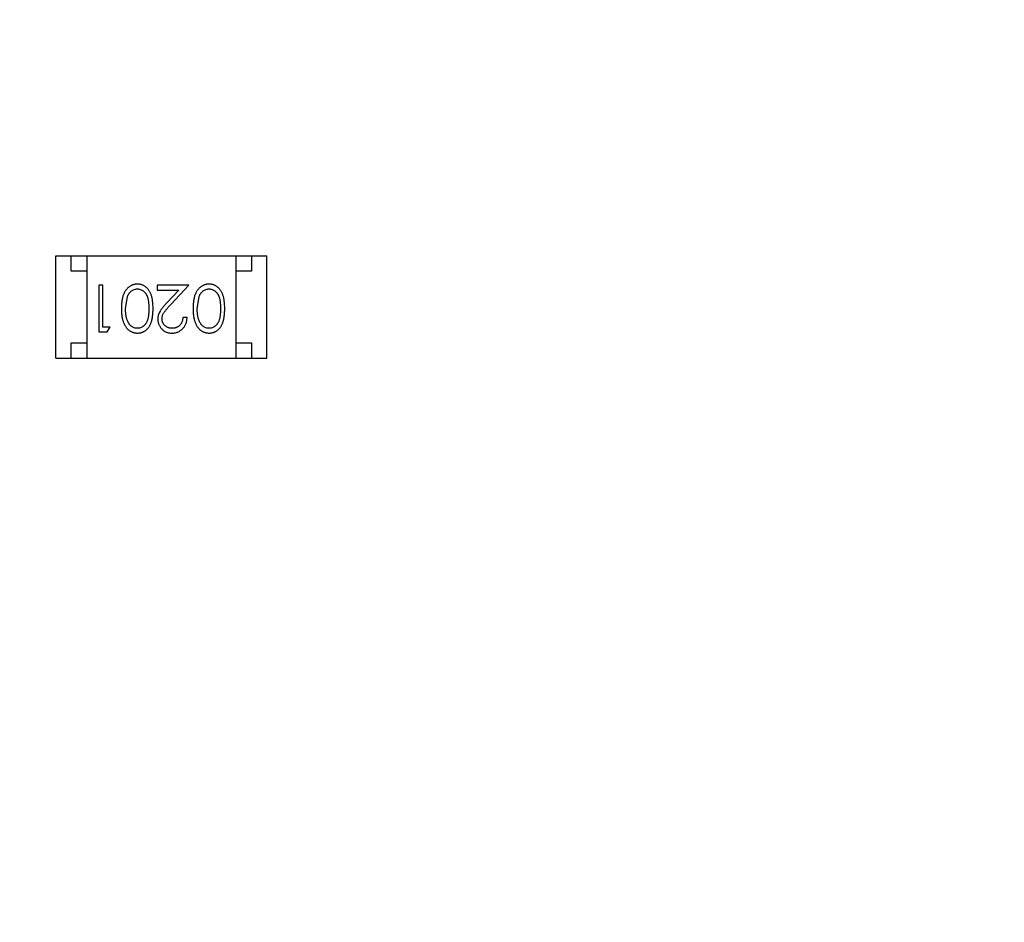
# Model space of a CAD drawing. Header units: inches. Extents: x 398 to 599, y 40 to 151.
# Tile 24 of 100: x 546.5 to 549.68, y 77.52 to 80.43. Entities that reach past the tile are written whole.
import ezdxf

# ---------------------------------------------------------------- set-up
doc = ezdxf.new("R2010")
doc.units = ezdxf.units.IN
doc.header["$LTSCALE"] = 1.21
doc.header["$MEASUREMENT"] = 0
doc.header["$PDMODE"] = 3
doc.header["$PDSIZE"] = 0.3125
doc.layers.get('0').update_dxf_attribs({"linetype": 'CONTINUOUS'})
doc.layers.get('Defpoints').update_dxf_attribs({"linetype": 'CONTINUOUS'})
doc.layers.add('DIM', color=3, linetype='CONTINUOUS')
doc.styles.get("Standard").update_dxf_attribs({"font": 'txt', "width": 0.8})
doc.dimstyles.get("Standard").update_dxf_attribs({"dimtxt": 0.15625, "dimasz": 0.1875, "dimexe": 0.125, "dimexo": 0.0625, "dimgap": 0.09, "dimtad": 0, "dimtih": 1, "dimtoh": 1, "dimzin": 4, "dimdsep": 46, "dimtxsty": 'Standard', "dimblk": '_FILLED', "dimblk1": '_FILLED', "dimblk2": '_FILLED', "dimcen": 0.09, "dimazin": 1, "dimtp": 0.01, "dimtm": 0.01, "dimtfac": 1, "dimtofl": 0, "dimtmove": 0, "dimatfit": 3, "dimldrblk": '_FILLED', "dimfxl": 1, "dimtolj": 1, "dimtzin": 4, "dimarcsym": 0})

# ---------------------------------------------------------------- blocks, each defined once
blk = doc.blocks.new('_FILLED')
at = {"color": 0, "linetype": 'ByBlock'}
blk.add_solid([(0, 0), (-1, 0.1667), (-1, -0.1667)], dxfattribs=at)
blk = doc.blocks.new('*D67')
at = {"layer": 'Defpoints', "color": 0}
for p in [(521.3768, 92.925), (527.3329, 92.925), (549.2812, 69.8553)]:
    blk.add_point(p, dxfattribs=at)
at = {"layer": 'DIM', "color": 0, "lineweight": -2}
for p, q in [((527.2704, 92.925), (521.2518, 92.925)), ((521.3768, 90.925), (521.3768, 84.5468)), ((521.3768, 71.8553), (521.3768, 78.2335)), ((549.2187, 69.8553), (521.2518, 69.8553))]:
    blk.add_line(p, q, dxfattribs=at)
at = {"layer": 'DIM', "color": 0, "lineweight": -2, "xscale": 2, "yscale": 2, "zscale": 2}
for p, rotation in [((521.3768, 92.925), 90), ((521.3768, 69.8553), 270)]:
    blk.add_blockref('_FILLED', p, dxfattribs=dict(at, rotation=rotation))
at = {"layer": 'DIM', "color": 0, "insert": (521.3768, 81.3902), "char_height": 2, "attachment_point": 5, "rotation": 90}
blk.add_mtext('\\A1;23.07', dxfattribs=at)
blk = doc.blocks.new('*D70')
at = {"layer": 'Defpoints', "color": 0}
for p in [(537.241, 87.005), (553.751, 68.4022), (537.241, 64.8591)]:
    blk.add_point(p, dxfattribs=at)
at = {"layer": 'DIM', "color": 0, "lineweight": -2}
for p, q in [((537.241, 86.9425), (537.241, 64.7341)), ((553.751, 68.3397), (553.751, 64.7341)), ((539.241, 64.8591), (542.7394, 64.8591)), ((551.751, 64.8591), (548.2527, 64.8591))]:
    blk.add_line(p, q, dxfattribs=at)
at = {"layer": 'DIM', "color": 0, "lineweight": -2, "xscale": 2, "yscale": 2, "zscale": 2, "rotation": 180}
blk.add_blockref('_FILLED', (537.241, 64.8591), dxfattribs=at)
at = {"layer": 'DIM', "color": 0, "lineweight": -2, "xscale": 2, "yscale": 2, "zscale": 2}
blk.add_blockref('_FILLED', (553.751, 64.8591), dxfattribs=at)
at = {"layer": 'DIM', "color": 0, "insert": (545.496, 64.8591), "char_height": 2, "attachment_point": 5}
blk.add_mtext('\\A1;16.51', dxfattribs=at)

msp = doc.modelspace()

# ---------------------------------------------------------------- linework, layer by layer
at = {"color": 7, "linetype": 'Continuous'}
for p, q in [((546.6211, 79.3389), (546.6211, 79.6689)), ((546.6211, 79.6689), (547.3011, 79.6689)), ((546.6711, 79.6189), (546.6711, 79.6689)), ((546.7211, 79.6689), (546.7211, 79.3389)), ((547.2011, 79.6689), (547.2011, 79.3389)), ((547.2511, 79.6689), (547.2511, 79.6189)), ((547.3011, 79.3389), (547.3011, 79.6689)), ((546.7211, 79.6189), (546.6711, 79.6189)), ((547.2511, 79.6189), (547.2011, 79.6189)), ((546.7593, 79.5737), (546.7593, 79.4237)), ((546.7727, 79.5737), (546.7593, 79.5737)), ((546.7727, 79.439), (546.7727, 79.5737)), ((546.9477, 79.5737), (546.9477, 79.5583)), ((547.0496, 79.5737), (546.9477, 79.5737)), ((546.9915, 79.5116), (547.0496, 79.5737)), ((546.8458, 79.4987), (546.8515, 79.5364)), ((546.9477, 79.5583), (547.0175, 79.5583)), ((547.0175, 79.5583), (546.98, 79.5182)), ((547.0766, 79.4987), (547.0823, 79.5364)), ((547.0439, 79.4698), (547.0304, 79.4698)), ((546.7958, 79.439), (546.7727, 79.439)), ((546.787, 79.4237), (546.7958, 79.439)), ((546.7593, 79.4237), (546.787, 79.4237)), ((546.6711, 79.3389), (546.6711, 79.3889)), ((546.6711, 79.3889), (546.7211, 79.3889)), ((547.2011, 79.3889), (547.2511, 79.3889)), ((547.2511, 79.3889), (547.2511, 79.3389)), ((546.6211, 79.3389), (547.3011, 79.3389))]:
    msp.add_line(p, q, dxfattribs=at)
for radius, start, end in [(23, 281.22586, 258.77532), (22.75, 294.44334, 241.13427)]:
    msp.add_arc((553.751, 92.925), radius, start, end, dxfattribs=at)
for points, knots in [([(546.8841, 79.5775), (546.8829, 79.5775), (546.8805, 79.5775), (546.877, 79.577), (546.8736, 79.5764), (546.8702, 79.5754), (546.867, 79.5742), (546.8638, 79.5728), (546.8607, 79.571), (546.8577, 79.569), (546.8548, 79.5668), (546.8521, 79.5642), (546.8495, 79.5615), (546.8471, 79.5584), (546.8448, 79.5551), (546.8427, 79.5516), (546.8408, 79.5478), (546.839, 79.5437), (546.8374, 79.5393), (546.8361, 79.5346), (546.8349, 79.5295), (546.834, 79.524), (546.8333, 79.5182), (546.8327, 79.512), (546.8324, 79.5055), (546.8324, 79.501), (546.8323, 79.4987)], [0, 0, 0, 0, 0.033824, 0.067298, 0.10028, 0.133019, 0.165736, 0.198792, 0.232372, 0.266409, 0.301016, 0.336196, 0.371972, 0.408574, 0.446394, 0.485225, 0.525372, 0.567224, 0.611081, 0.65775, 0.70702, 0.759235, 0.814484, 0.873227, 0.934937, 1, 1, 1, 1]), ([(546.9343, 79.4987), (546.9343, 79.5011), (546.9342, 79.5057), (546.9339, 79.5125), (546.9334, 79.5189), (546.9327, 79.5248), (546.9318, 79.5303), (546.9307, 79.5355), (546.9294, 79.5402), (546.9279, 79.5446), (546.9262, 79.5485), (546.9244, 79.5523), (546.9223, 79.5557), (546.9202, 79.5589), (546.9179, 79.5619), (546.9154, 79.5646), (546.9127, 79.5671), (546.9099, 79.5693), (546.907, 79.5712), (546.904, 79.5729), (546.9009, 79.5743), (546.8977, 79.5755), (546.8944, 79.5764), (546.8911, 79.577), (546.8876, 79.5775), (546.8853, 79.5775), (546.8841, 79.5775)], [0, 0, 0, 0, 0.068113, 0.132564, 0.193427, 0.250218, 0.303569, 0.353576, 0.400235, 0.443586, 0.484619, 0.524292, 0.56238, 0.599049, 0.63494, 0.669782, 0.704009, 0.737842, 0.771098, 0.803896, 0.836415, 0.868639, 0.900715, 0.933378, 0.966213, 1, 1, 1, 1]), ([(547.1149, 79.5775), (547.1137, 79.5775), (547.1113, 79.5775), (547.1078, 79.577), (547.1044, 79.5764), (547.101, 79.5754), (547.0978, 79.5742), (547.0946, 79.5728), (547.0915, 79.571), (547.0885, 79.569), (547.0856, 79.5668), (547.0828, 79.5642), (547.0802, 79.5615), (547.0778, 79.5584), (547.0756, 79.5551), (547.0735, 79.5516), (547.0716, 79.5478), (547.0698, 79.5437), (547.0682, 79.5393), (547.0669, 79.5346), (547.0657, 79.5295), (547.0647, 79.524), (547.064, 79.5182), (547.0635, 79.512), (547.0632, 79.5055), (547.0631, 79.501), (547.0631, 79.4987)], [0, 0, 0, 0, 0.033824, 0.067298, 0.10028, 0.133019, 0.165736, 0.198792, 0.232372, 0.266409, 0.301016, 0.336196, 0.371972, 0.408574, 0.446394, 0.485225, 0.525372, 0.567224, 0.611081, 0.65775, 0.70702, 0.759235, 0.814484, 0.873227, 0.934937, 1, 1, 1, 1]), ([(547.165, 79.4987), (547.165, 79.5011), (547.165, 79.5057), (547.1647, 79.5125), (547.1642, 79.5189), (547.1635, 79.5248), (547.1626, 79.5303), (547.1615, 79.5355), (547.1602, 79.5402), (547.1587, 79.5446), (547.157, 79.5485), (547.1551, 79.5523), (547.1531, 79.5557), (547.1509, 79.5589), (547.1486, 79.5619), (547.1462, 79.5646), (547.1435, 79.5671), (547.1407, 79.5693), (547.1378, 79.5712), (547.1348, 79.5729), (547.1317, 79.5743), (547.1285, 79.5755), (547.1252, 79.5764), (547.1219, 79.577), (547.1184, 79.5775), (547.1161, 79.5775), (547.1149, 79.5775)], [0, 0, 0, 0, 0.068113, 0.132564, 0.193427, 0.250218, 0.303569, 0.353576, 0.400235, 0.443586, 0.484619, 0.524292, 0.56238, 0.599049, 0.63494, 0.669782, 0.704009, 0.737842, 0.771098, 0.803896, 0.836415, 0.868639, 0.900715, 0.933378, 0.966213, 1, 1, 1, 1]), ([(546.8515, 79.5364), (546.8519, 79.5374), (546.8526, 79.5395), (546.854, 79.5424), (546.8554, 79.5451), (546.857, 79.5476), (546.8588, 79.55), (546.8606, 79.5521), (546.8626, 79.554), (546.8654, 79.5563), (546.8691, 79.5586), (546.8738, 79.5606), (546.8787, 79.5619), (546.882, 79.5621), (546.8837, 79.5621)], [0, 0, 0, 0, 0.075949, 0.148549, 0.218996, 0.286119, 0.351826, 0.416074, 0.478265, 0.540325, 0.660405, 0.774606, 0.887187, 1, 1, 1, 1]), ([(546.8837, 79.5621), (546.8853, 79.562), (546.8886, 79.5619), (546.8935, 79.5606), (546.8982, 79.5585), (546.902, 79.5561), (546.9048, 79.5538), (546.9069, 79.5519), (546.9088, 79.5497), (546.9106, 79.5474), (546.9122, 79.5449), (546.9137, 79.5422), (546.915, 79.5393), (546.9163, 79.5362), (546.9174, 79.5328), (546.9183, 79.529), (546.919, 79.5249), (546.9197, 79.5204), (546.9202, 79.5155), (546.9205, 79.5102), (546.9208, 79.5046), (546.9208, 79.5007), (546.9208, 79.4987)], [0, 0, 0, 0, 0.060034, 0.120278, 0.182348, 0.247919, 0.281641, 0.315701, 0.350322, 0.385703, 0.421819, 0.459196, 0.497866, 0.538301, 0.58121, 0.628183, 0.679403, 0.734699, 0.794074, 0.858416, 0.927049, 1, 1, 1, 1]), ([(547.0823, 79.5364), (547.0826, 79.5374), (547.0834, 79.5395), (547.0847, 79.5424), (547.0862, 79.5451), (547.0878, 79.5476), (547.0895, 79.55), (547.0914, 79.5521), (547.0934, 79.554), (547.0962, 79.5563), (547.0999, 79.5586), (547.1046, 79.5606), (547.1095, 79.5619), (547.1128, 79.5621), (547.1144, 79.5621)], [0, 0, 0, 0, 0.075949, 0.148549, 0.218996, 0.286119, 0.351826, 0.416074, 0.478265, 0.540325, 0.660405, 0.774606, 0.887187, 1, 1, 1, 1]), ([(547.1144, 79.5621), (547.1161, 79.562), (547.1194, 79.5619), (547.1243, 79.5606), (547.129, 79.5585), (547.1328, 79.5561), (547.1356, 79.5538), (547.1377, 79.5519), (547.1396, 79.5497), (547.1413, 79.5474), (547.143, 79.5449), (547.1444, 79.5422), (547.1458, 79.5393), (547.147, 79.5362), (547.1481, 79.5328), (547.1491, 79.529), (547.1498, 79.5249), (547.1505, 79.5204), (547.1509, 79.5155), (547.1513, 79.5102), (547.1516, 79.5046), (547.1516, 79.5007), (547.1516, 79.4987)], [0, 0, 0, 0, 0.060034, 0.120278, 0.182348, 0.247919, 0.281641, 0.315701, 0.350322, 0.385703, 0.421819, 0.459196, 0.497866, 0.538301, 0.58121, 0.628183, 0.679403, 0.734699, 0.794074, 0.858416, 0.927049, 1, 1, 1, 1]), ([(546.98, 79.5182), (546.9786, 79.5167), (546.9758, 79.5137), (546.9718, 79.5094), (546.9683, 79.5052), (546.9651, 79.5014), (546.9622, 79.4977), (546.9598, 79.4943), (546.9577, 79.4912), (546.9553, 79.4874), (546.953, 79.4826), (546.9511, 79.4767), (546.9499, 79.4706), (546.9497, 79.4665), (546.9496, 79.4644)], [0, 0, 0, 0, 0.09953, 0.192079, 0.277712, 0.357454, 0.429648, 0.495771, 0.555538, 0.608657, 0.707578, 0.804328, 0.901298, 1, 1, 1, 1]), ([(546.9631, 79.4656), (546.9632, 79.4672), (546.9633, 79.4705), (546.9643, 79.4753), (546.966, 79.4799), (546.968, 79.4837), (546.9701, 79.4868), (546.9719, 79.4895), (546.9743, 79.4925), (546.9769, 79.4957), (546.98, 79.4993), (546.9835, 79.5031), (546.9873, 79.5073), (546.9901, 79.5101), (546.9915, 79.5116)], [0, 0, 0, 0, 0.088014, 0.174976, 0.2638, 0.355443, 0.406413, 0.465519, 0.533076, 0.609353, 0.693899, 0.787171, 0.889197, 1, 1, 1, 1]), ([(546.8323, 79.4987), (546.8324, 79.4964), (546.8324, 79.4919), (546.8327, 79.4854), (546.8332, 79.4792), (546.834, 79.4733), (546.835, 79.4678), (546.8361, 79.4627), (546.8375, 79.458), (546.8391, 79.4535), (546.8409, 79.4495), (546.8428, 79.4456), (546.845, 79.4421), (546.8472, 79.4388), (546.8496, 79.4357), (546.8522, 79.433), (546.8549, 79.4304), (546.8578, 79.4282), (546.8608, 79.4262), (546.8639, 79.4245), (546.867, 79.423), (546.8703, 79.4219), (546.8736, 79.4209), (546.877, 79.4203), (546.8805, 79.4199), (546.8829, 79.4198), (546.8841, 79.4198)], [0, 0, 0, 0, 0.065278, 0.127205, 0.186168, 0.241675, 0.294115, 0.343609, 0.390387, 0.434463, 0.476646, 0.517002, 0.555936, 0.593716, 0.630057, 0.665601, 0.700745, 0.734917, 0.768681, 0.802087, 0.834849, 0.867433, 0.900138, 0.932806, 0.966212, 1, 1, 1, 1]), ([(546.8837, 79.4352), (546.882, 79.4353), (546.8787, 79.4355), (546.8739, 79.4367), (546.8692, 79.4388), (546.8655, 79.4412), (546.8626, 79.4435), (546.8606, 79.4455), (546.8586, 79.4477), (546.8568, 79.4502), (546.8551, 79.4529), (546.8536, 79.4558), (546.8521, 79.459), (546.8508, 79.4624), (546.8496, 79.4661), (546.8486, 79.47), (546.8478, 79.4742), (546.847, 79.4786), (546.8465, 79.4833), (546.846, 79.4882), (546.8459, 79.4933), (546.8458, 79.4969), (546.8458, 79.4987)], [0, 0, 0, 0, 0.059689, 0.119507, 0.181075, 0.246162, 0.279894, 0.314468, 0.350403, 0.387474, 0.426147, 0.466624, 0.508745, 0.553328, 0.600058, 0.649177, 0.700552, 0.754894, 0.811825, 0.871514, 0.934319, 1, 1, 1, 1]), ([(546.9208, 79.4987), (546.9208, 79.4967), (546.9208, 79.4927), (546.9205, 79.4871), (546.9202, 79.4818), (546.9197, 79.4769), (546.9191, 79.4724), (546.9182, 79.4682), (546.9173, 79.4645), (546.9162, 79.4611), (546.915, 79.458), (546.9136, 79.455), (546.9121, 79.4523), (546.9105, 79.4498), (546.9088, 79.4475), (546.9069, 79.4454), (546.9049, 79.4434), (546.902, 79.4412), (546.8982, 79.4388), (546.8935, 79.4367), (546.8886, 79.4355), (546.8853, 79.4353), (546.8837, 79.4352)], [0, 0, 0, 0, 0.073302, 0.142286, 0.206253, 0.266017, 0.321612, 0.372532, 0.419497, 0.462398, 0.502825, 0.541489, 0.579034, 0.615143, 0.650298, 0.684912, 0.718701, 0.752189, 0.817245, 0.879117, 0.939613, 1, 1, 1, 1]), ([(546.8841, 79.4198), (546.8853, 79.4198), (546.8876, 79.4199), (546.8911, 79.4203), (546.8945, 79.4209), (546.8977, 79.4219), (546.901, 79.423), (546.9041, 79.4245), (546.9071, 79.4262), (546.9101, 79.4282), (546.9129, 79.4304), (546.9155, 79.4328), (546.918, 79.4356), (546.9203, 79.4385), (546.9225, 79.4417), (546.9245, 79.4452), (546.9263, 79.4489), (546.928, 79.4528), (546.9295, 79.4571), (546.9308, 79.4618), (546.9319, 79.467), (546.9327, 79.4725), (546.9334, 79.4785), (546.9339, 79.4848), (546.9342, 79.4917), (546.9343, 79.4963), (546.9343, 79.4987)], [0, 0, 0, 0, 0.033742, 0.066533, 0.099153, 0.13154, 0.164087, 0.196563, 0.229707, 0.263315, 0.297504, 0.331686, 0.366482, 0.4021, 0.438958, 0.476748, 0.515985, 0.556589, 0.599519, 0.645765, 0.695487, 0.748721, 0.805687, 0.866754, 0.931405, 1, 1, 1, 1]), ([(546.995, 79.4198), (546.9966, 79.4199), (546.9999, 79.4199), (547.0048, 79.4206), (547.0094, 79.4217), (547.0138, 79.4232), (547.018, 79.4253), (547.022, 79.4277), (547.0259, 79.4305), (547.0294, 79.4338), (547.0327, 79.4374), (547.0356, 79.4413), (547.038, 79.4455), (547.04, 79.4499), (547.0417, 79.4545), (547.0428, 79.4594), (547.0436, 79.4645), (547.0438, 79.468), (547.0439, 79.4698)], [0, 0, 0, 0, 0.06445, 0.126725, 0.187421, 0.247417, 0.306749, 0.366595, 0.427749, 0.490235, 0.553031, 0.614805, 0.676505, 0.738096, 0.801021, 0.864897, 0.931209, 1, 1, 1, 1]), ([(547.0304, 79.4698), (547.0303, 79.4685), (547.03, 79.4659), (547.0293, 79.4621), (547.0284, 79.4586), (547.0271, 79.4552), (547.0256, 79.4521), (547.0239, 79.4493), (547.0219, 79.4466), (547.0196, 79.4443), (547.0172, 79.4421), (547.0145, 79.4403), (547.0118, 79.4387), (547.0088, 79.4374), (547.0057, 79.4364), (547.0025, 79.4357), (546.9991, 79.4353), (546.9968, 79.4352), (546.9957, 79.4352)], [0, 0, 0, 0, 0.073648, 0.143686, 0.210962, 0.275557, 0.338064, 0.399311, 0.4594, 0.51934, 0.579024, 0.637809, 0.695959, 0.754122, 0.813113, 0.873453, 0.935561, 1, 1, 1, 1]), ([(547.0631, 79.4987), (547.0631, 79.4964), (547.0632, 79.4919), (547.0635, 79.4854), (547.064, 79.4792), (547.0648, 79.4733), (547.0657, 79.4678), (547.0669, 79.4627), (547.0683, 79.458), (547.0699, 79.4535), (547.0717, 79.4495), (547.0736, 79.4456), (547.0757, 79.4421), (547.078, 79.4388), (547.0804, 79.4357), (547.083, 79.433), (547.0857, 79.4304), (547.0886, 79.4282), (547.0915, 79.4262), (547.0946, 79.4245), (547.0978, 79.423), (547.1011, 79.4219), (547.1044, 79.4209), (547.1078, 79.4203), (547.1113, 79.4199), (547.1137, 79.4198), (547.1149, 79.4198)], [0, 0, 0, 0, 0.065278, 0.127205, 0.186168, 0.241675, 0.294115, 0.343609, 0.390387, 0.434463, 0.476646, 0.517002, 0.555936, 0.593716, 0.630057, 0.665601, 0.700745, 0.734917, 0.768681, 0.802087, 0.834849, 0.867433, 0.900138, 0.932806, 0.966212, 1, 1, 1, 1]), ([(547.1144, 79.4352), (547.1128, 79.4353), (547.1095, 79.4355), (547.1047, 79.4367), (547.1, 79.4388), (547.0962, 79.4412), (547.0934, 79.4435), (547.0913, 79.4455), (547.0894, 79.4477), (547.0876, 79.4502), (547.0859, 79.4529), (547.0843, 79.4558), (547.0829, 79.459), (547.0816, 79.4624), (547.0804, 79.4661), (547.0793, 79.47), (547.0785, 79.4742), (547.0778, 79.4786), (547.0773, 79.4833), (547.0768, 79.4882), (547.0766, 79.4933), (547.0766, 79.4969), (547.0766, 79.4987)], [0, 0, 0, 0, 0.059689, 0.119507, 0.181075, 0.246162, 0.279894, 0.314468, 0.350403, 0.387474, 0.426147, 0.466624, 0.508745, 0.553328, 0.600058, 0.649177, 0.700552, 0.754894, 0.811825, 0.871514, 0.934319, 1, 1, 1, 1]), ([(547.1516, 79.4987), (547.1516, 79.4967), (547.1516, 79.4927), (547.1513, 79.4871), (547.151, 79.4818), (547.1504, 79.4769), (547.1498, 79.4724), (547.149, 79.4682), (547.1481, 79.4645), (547.147, 79.4611), (547.1458, 79.458), (547.1444, 79.455), (547.1429, 79.4523), (547.1413, 79.4498), (547.1395, 79.4475), (547.1376, 79.4454), (547.1356, 79.4434), (547.1328, 79.4412), (547.129, 79.4388), (547.1243, 79.4367), (547.1194, 79.4355), (547.1161, 79.4353), (547.1144, 79.4352)], [0, 0, 0, 0, 0.073302, 0.142286, 0.206253, 0.266017, 0.321612, 0.372532, 0.419497, 0.462398, 0.502825, 0.541489, 0.579034, 0.615143, 0.650298, 0.684912, 0.718701, 0.752189, 0.817245, 0.879117, 0.939613, 1, 1, 1, 1]), ([(547.1149, 79.4198), (547.1161, 79.4198), (547.1184, 79.4199), (547.1219, 79.4203), (547.1252, 79.4209), (547.1285, 79.4219), (547.1317, 79.423), (547.1348, 79.4245), (547.1379, 79.4262), (547.1408, 79.4282), (547.1436, 79.4304), (547.1463, 79.4328), (547.1488, 79.4356), (547.1511, 79.4385), (547.1532, 79.4417), (547.1553, 79.4452), (547.1571, 79.4489), (547.1588, 79.4528), (547.1602, 79.4571), (547.1615, 79.4618), (547.1627, 79.467), (547.1635, 79.4725), (547.1642, 79.4785), (547.1647, 79.4848), (547.165, 79.4917), (547.165, 79.4963), (547.165, 79.4987)], [0, 0, 0, 0, 0.033742, 0.066533, 0.099153, 0.13154, 0.164087, 0.196563, 0.229707, 0.263315, 0.297504, 0.331686, 0.366482, 0.4021, 0.438958, 0.476748, 0.515985, 0.556589, 0.599519, 0.645765, 0.695487, 0.748721, 0.805687, 0.866754, 0.931405, 1, 1, 1, 1]), ([(546.9496, 79.4644), (546.9497, 79.4629), (546.9498, 79.46), (546.9504, 79.4557), (546.9514, 79.4515), (546.9527, 79.4475), (546.9545, 79.4437), (546.9567, 79.44), (546.9592, 79.4364), (546.9621, 79.4331), (546.9653, 79.4299), (546.9689, 79.4273), (546.9726, 79.4249), (546.9766, 79.423), (546.9809, 79.4216), (546.9854, 79.4206), (546.9901, 79.4199), (546.9933, 79.4199), (546.995, 79.4198)], [0, 0, 0, 0, 0.06271, 0.123347, 0.183401, 0.242828, 0.302097, 0.36242, 0.423725, 0.487032, 0.550491, 0.612709, 0.674265, 0.73617, 0.799211, 0.863483, 0.930525, 1, 1, 1, 1]), ([(546.9957, 79.4352), (546.9945, 79.4352), (546.9923, 79.4353), (546.9891, 79.4357), (546.986, 79.4364), (546.983, 79.4374), (546.9802, 79.4387), (546.9775, 79.4402), (546.9749, 79.4421), (546.9725, 79.4442), (546.9703, 79.4464), (546.9684, 79.4489), (546.9668, 79.4514), (546.9654, 79.454), (546.9644, 79.4568), (546.9637, 79.4596), (546.9632, 79.4626), (546.9631, 79.4646), (546.9631, 79.4656)], [0, 0, 0, 0, 0.068027, 0.133505, 0.19695, 0.26027, 0.322741, 0.384982, 0.448465, 0.513424, 0.578224, 0.640011, 0.700094, 0.760067, 0.819012, 0.877878, 0.938035, 1, 1, 1, 1])]:
    msp.add_open_spline(points, degree=3, knots=knots, dxfattribs=at)

# ---------------------------------------------------------------- dimensions: what is measured, and where the dimension line sits
at = {"layer": 'DIM'}
dim = msp.add_linear_dim(base=(521.3768, 92.925), p1=(549.2812, 69.8553), p2=(527.3329, 92.925), angle=90, dimstyle='Standard', override={"dimtxt": 2, "dimasz": 2, "dimtih": 0, "dimtoh": 0, "dimzin": 0, "dimcen": 0.198, "dimadec": 0, "dimazin": 0, "dimtp": 0, "dimtm": 0, "dimtdec": 4, "dimtzin": 0}, dxfattribs=at)
dim.commit()
dim.dimension.update_dxf_attribs({"geometry": '*D67', "text_midpoint": (521.3768, 81.3902)})
dim = msp.add_linear_dim(base=(537.241, 64.8591), p1=(553.751, 68.4022), p2=(537.241, 87.005), dimstyle='Standard', override={"dimtxt": 2, "dimasz": 2, "dimtih": 0, "dimtoh": 0, "dimzin": 0, "dimcen": 0.198, "dimadec": 0, "dimazin": 0, "dimtp": 0, "dimtm": 0, "dimtdec": 4, "dimtzin": 0}, dxfattribs=at)
dim.commit()
dim.dimension.update_dxf_attribs({"geometry": '*D70', "text_midpoint": (545.496, 64.8591)})

doc.saveas('drawing.dxf')
